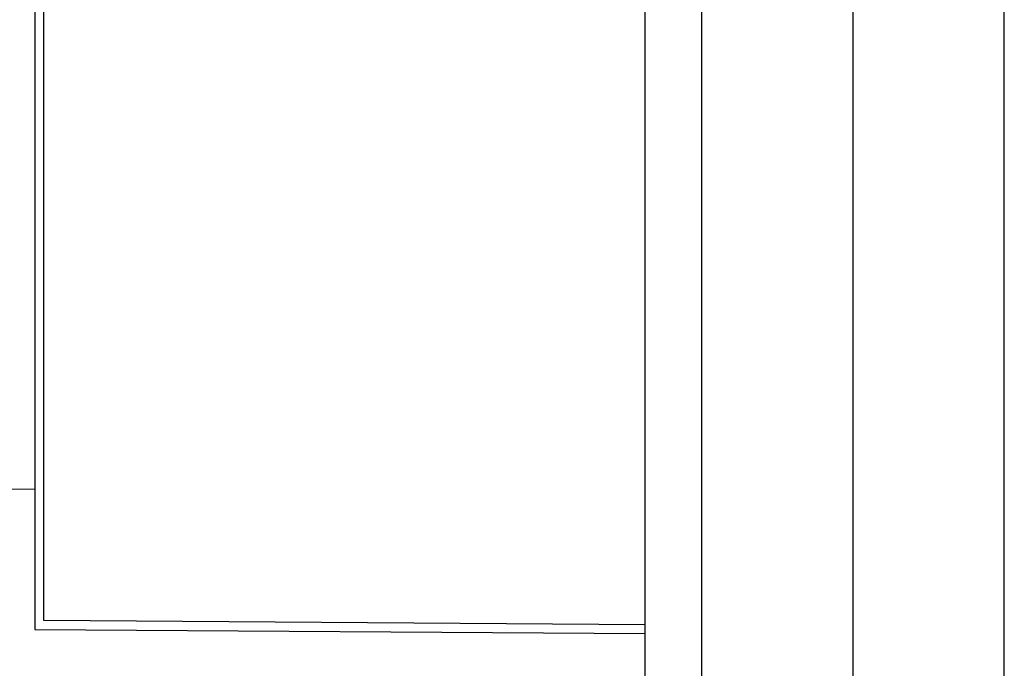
# Model space of a CAD drawing. Extents: x 0 to 8410, y 0 to 5940.
# Tile 135 of 210: x 6892 to 7058, y 3492 to 3601. Entities that reach past the tile are written whole.
import ezdxf

# ---------------------------------------------------------------- set-up
doc = ezdxf.new("R2010")
doc.units = 0
doc.header["$LTSCALE"] = 10
doc.layers.get('0').update_dxf_attribs({"linetype": 'CONTINUOUS'})
doc.styles.add('SLDTEXTSTYLE0', font='TXT', dxfattribs={"width": 0.605})
doc.dimstyles.new('SLDDIMSTYLE1', dxfattribs={"dimtxt": 50, "dimasz": 50, "dimexe": 0, "dimexo": 0.0625, "dimgap": 12.5, "dimtad": 1, "dimdec": 1, "dimrnd": 1e-09, "dimzin": 12, "dimtxsty": 'SLDTEXTSTYLE0', "dimsah": 1, "dimcen": 0.09, "dimazin": 3, "dimtfac": 1, "dimtofl": 0, "dimtmove": 0, "dimatfit": 3, "dimtolj": 1, "dimtzin": 12})

# ---------------------------------------------------------------- blocks, each defined once
blk = doc.blocks.new('_D_7')
at = {"color": 7, "linetype": 'CONTINUOUS'}
for p, q in [((7266.78, 4418.5), (7266.78, 2774.61)), ((7032.78, 2981.17), (7032.78, 2774.61)), ((7032.78, 2789.61), (7266.78, 2789.61)), ((7266.78, 2789.61), (7764.68, 2789.61))]:
    blk.add_line(p, q, dxfattribs=at)
for points in [[(7032.78, 2789.61), (7082.78, 2782.11), (7082.78, 2797.11)], [(7266.78, 2789.61), (7216.78, 2797.11), (7216.78, 2782.11)]]:
    blk.add_solid(points, dxfattribs=at)
at = {"color": 7, "linetype": 'CONTINUOUS', "char_height": 50, "attachment_point": 1, "style": 'SLDTEXTSTYLE0'}
for s, insert in [('234', (7493.71, 2930.8)), ('(3x M10)', (7493.71, 2854.06))]:
    blk.add_mtext(s, dxfattribs=dict(at, insert=insert))

msp = doc.modelspace()

# ---------------------------------------------------------------- linework, layer by layer
at = {"color": 7, "linetype": 'CONTINUOUS'}
for p, q in [((6997.78, 3001.6), (6997.78, 4397.8)), ((7032.78, 4397.37), (7032.78, 3001.17)), ((6894.9, 3706.76), (6894.9, 3498.47)), ((6894.9, 3498.47), (6997.78, 3497.79))]:
    msp.add_line(p, q, dxfattribs=at)
at = {"color": 8, "linetype": 'CONTINUOUS'}
for p, q in [((7007.25, 4397.42), (7007.25, 3001.22)), ((7058.3, 3001.22), (7058.3, 4397.42)), ((6896.4, 3499.95), (6896.4, 3662.61)), ((6894.9, 3522.04), (6858.01, 3522.28)), ((6997.78, 3499.27), (6896.4, 3499.95))]:
    msp.add_line(p, q, dxfattribs=at)

# ---------------------------------------------------------------- dimensions: what is measured, and where the dimension line sits
at = {"color": 7, "linetype": 'CONTINUOUS'}
dim = msp.add_linear_dim(base=(7266.78, 2789.61), p1=(7032.78, 3001.17), p2=(7266.78, 4438.5), text='<>\\P(3x M10)', dimstyle='SLDDIMSTYLE1', dxfattribs=at)
dim.commit()
dim.dimension.update_dxf_attribs({"geometry": '_D_7', "text_midpoint": (7629.19, 2789.61), "dimtype": 160})

doc.saveas('drawing.dxf')
